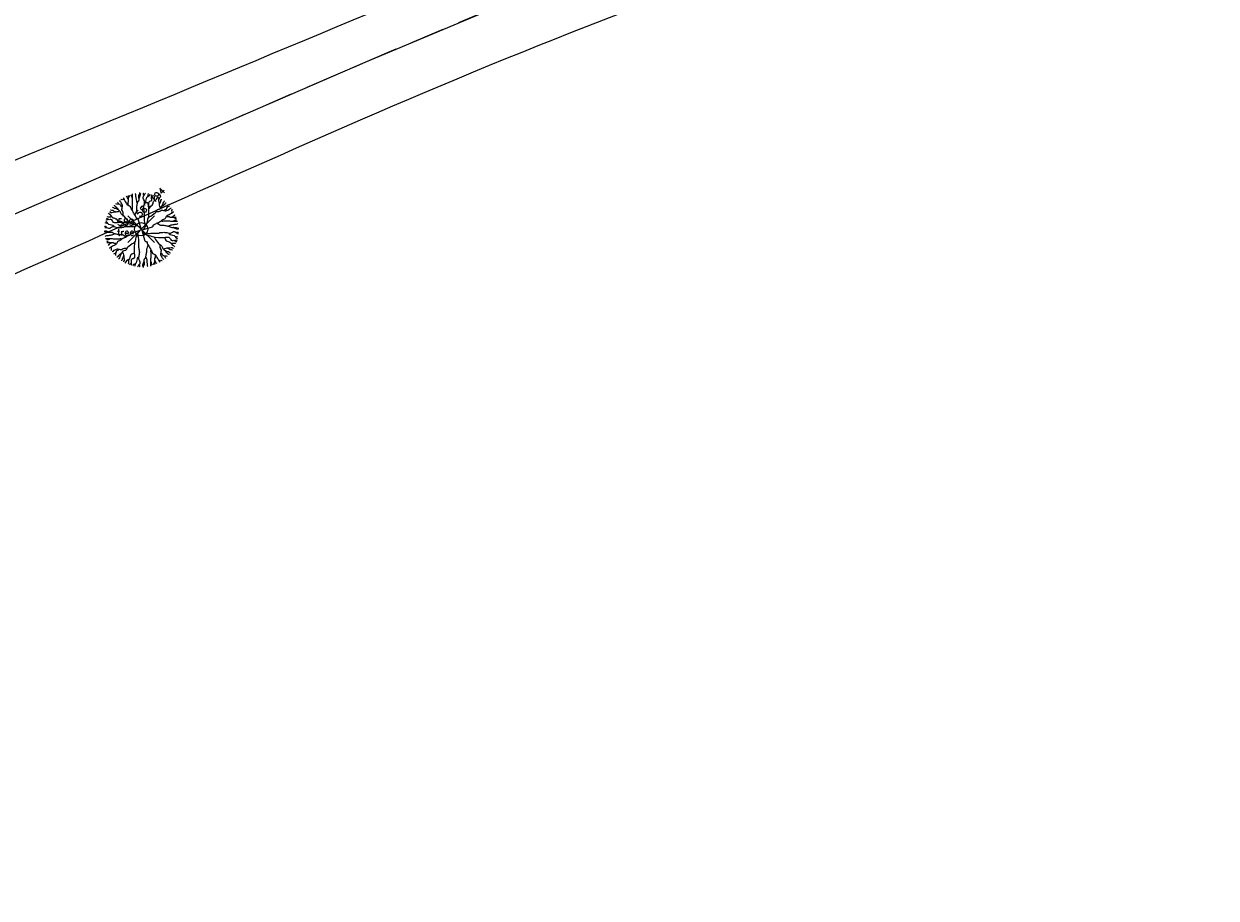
# Model space of a CAD drawing. Header units: millimetres. Extents: x 726415 to 727128, y 2561290 to 2562051.
# Tile 12 of 18: x 726815 to 726860, y 2561481 to 2561514. Entities that reach past the tile are written whole.
import ezdxf
from ezdxf.enums import TextEntityAlignment as Align

# ---------------------------------------------------------------- set-up
doc = ezdxf.new("R2010")
doc.units = ezdxf.units.MM
doc.header["$PDMODE"] = 35
doc.header["$PDSIZE"] = 0.5
doc.linetypes.add('HIDDENX2', pattern=[19.05, 12.7, -6.35])
for name, color, linetype in [('CSP2_ROAD', 3, 'Continuous'), ('Points', 7, 'Continuous'), ('Points-ELV', 6, 'Continuous'), ('Points-NUM', 4, 'Continuous'), ('Points-TXT', 3, 'Continuous'), ('ROAD', 114, 'Continuous'), ('TREE', 82, 'Continuous')]:
    doc.layers.add(name, color=color, linetype=linetype)
doc.styles.add('romans', font='romans.shx')

# ---------------------------------------------------------------- blocks, each defined once
blk = doc.blocks.new('POINTS')
at = {"layer": 'Points'}
blk.add_line((0, 0), (0, 0), dxfattribs=at)
blk.add_point((0, 0), dxfattribs=at)
at = {"layer": 'Points-ELV', "style": 'romans'}
blk.add_attdef('ELEV', text='', height=1, rotation=45, dxfattribs=at).set_placement((0, 0), align=Align.BOTTOM_LEFT)
at = {"layer": 'Points-NUM', "style": 'romans'}
blk.add_attdef('PTNUM', text='', height=1, dxfattribs=at).set_placement((0, 0), align=Align.BOTTOM_RIGHT)
at = {"layer": 'Points-TXT', "style": 'romans'}
blk.add_attdef('DESC', text='', height=1, dxfattribs=at).set_placement((0, 0), align=Align.BOTTOM_RIGHT)
blk = doc.blocks.new('A$C7D0D0C92')
for p, q in [((0.464, 1.248), (0.464, 1.364)), ((0.47, 1.334), (0.493, 1.364)), ((0.493, 1.364), (0.493, 1.368)), ((0.523, 1.359), (0.516, 1.373)), ((0.523, 1.34), (0.523, 1.359)), ((0.54, 1.258), (0.54, 1.391)), ((0.593, 1.392), (0.587, 1.397)), ((0.599, 1.373), (0.593, 1.392)), ((0.599, 1.34), (0.599, 1.373)), ((0.658, 1.364), (0.669, 1.383)), ((0.658, 1.315), (0.658, 1.364)), ((0.669, 1.383), (0.676, 1.402)), ((0.676, 1.402), (0.676, 1.416)), ((0.676, 1.34), (0.681, 1.359)), ((0.681, 1.359), (0.687, 1.373)), ((0.687, 1.392), (0.693, 1.402)), ((0.687, 1.373), (0.687, 1.392)), ((0.743, 1.346), (0.752, 1.364)), ((0.748, 1.37), (0.748, 1.405)), ((0.748, 1.405), (0.752, 1.405)), ((0.752, 1.364), (0.767, 1.376)), ((0.767, 1.376), (0.771, 1.394)), ((0.771, 1.394), (0.786, 1.405)), ((0.825, 1.34), (0.841, 1.399)), ((0.844, 1.353), (0.858, 1.364)), ((0.858, 1.364), (0.868, 1.381)), ((0.868, 1.381), (0.872, 1.387)), ((0.897, 1.364), (0.902, 1.381)), ((0.906, 1.346), (0.897, 1.364)), ((0.906, 1.34), (0.921, 1.358)), ((0.921, 1.358), (0.935, 1.37)), ((0.959, 1.353), (0.964, 1.358)), ((0.164, 1.137), (0.159, 1.142)), ((0.182, 1.128), (0.164, 1.137)), ((0.194, 1.171), (0.194, 1.176)), ((0.205, 1.157), (0.194, 1.171)), ((0.223, 1.147), (0.205, 1.157)), ((0.24, 1.2), (0.223, 1.205)), ((0.228, 1.132), (0.223, 1.147)), ((0.246, 1.123), (0.228, 1.132)), ((0.258, 1.2), (0.24, 1.2)), ((0.258, 1.229), (0.253, 1.238)), ((0.264, 1.214), (0.258, 1.229)), ((0.276, 1.195), (0.258, 1.2)), ((0.276, 1.2), (0.264, 1.214)), ((0.294, 1.19), (0.276, 1.195)), ((0.299, 1.252), (0.294, 1.267)), ((0.294, 1.267), (0.294, 1.263)), ((0.311, 1.181), (0.294, 1.19)), ((0.317, 1.238), (0.299, 1.252)), ((0.322, 1.166), (0.311, 1.181)), ((0.322, 1.286), (0.317, 1.286)), ((0.322, 1.224), (0.317, 1.238)), ((0.34, 1.282), (0.322, 1.286)), ((0.335, 1.205), (0.322, 1.224)), ((0.322, 1.151), (0.322, 1.166)), ((0.34, 1.142), (0.322, 1.151)), ((0.34, 1.19), (0.335, 1.205)), ((0.358, 1.286), (0.34, 1.282)), ((0.346, 1.171), (0.34, 1.19)), ((0.34, 1.142), (0.346, 1.157)), ((0.34, 1.123), (0.34, 1.142)), ((0.346, 1.157), (0.346, 1.171)), ((0.376, 1.282), (0.358, 1.286)), ((0.376, 1.296), (0.364, 1.315)), ((0.364, 1.315), (0.364, 1.31)), ((0.388, 1.282), (0.376, 1.296)), ((0.393, 1.263), (0.388, 1.282)), ((0.405, 1.248), (0.393, 1.263)), ((0.417, 1.229), (0.405, 1.248)), ((0.434, 1.33), (0.417, 1.34)), ((0.422, 1.214), (0.417, 1.229)), ((0.434, 1.195), (0.422, 1.214)), ((0.44, 1.315), (0.434, 1.33)), ((0.446, 1.181), (0.434, 1.195)), ((0.452, 1.301), (0.44, 1.315)), ((0.481, 1.162), (0.446, 1.181)), ((0.458, 1.286), (0.452, 1.301)), ((0.452, 1.229), (0.464, 1.248)), ((0.452, 1.185), (0.452, 1.229)), ((0.47, 1.32), (0.47, 1.334)), ((0.499, 1.147), (0.481, 1.162)), ((0.505, 1.128), (0.499, 1.147)), ((0.528, 1.325), (0.523, 1.34)), ((0.54, 1.306), (0.528, 1.325)), ((0.534, 1.238), (0.54, 1.258)), ((0.534, 1.128), (0.534, 1.238)), ((0.605, 1.325), (0.599, 1.34)), ((0.605, 1.306), (0.605, 1.325)), ((0.61, 1.291), (0.605, 1.306)), ((0.61, 1.272), (0.61, 1.291)), ((0.617, 1.258), (0.61, 1.272)), ((0.622, 1.238), (0.617, 1.258)), ((0.617, 1.128), (0.622, 1.147)), ((0.634, 1.209), (0.622, 1.238)), ((0.622, 1.162), (0.628, 1.181)), ((0.622, 1.147), (0.622, 1.162)), ((0.628, 1.195), (0.634, 1.214)), ((0.628, 1.181), (0.628, 1.195)), ((0.634, 1.229), (0.646, 1.248)), ((0.634, 1.214), (0.634, 1.229)), ((0.646, 1.248), (0.658, 1.263)), ((0.663, 1.296), (0.658, 1.315)), ((0.658, 1.263), (0.663, 1.282)), ((0.663, 1.306), (0.669, 1.325)), ((0.663, 1.282), (0.663, 1.296)), ((0.669, 1.325), (0.676, 1.34)), ((0.738, 1.328), (0.743, 1.346)), ((0.738, 1.311), (0.738, 1.328)), ((0.748, 1.294), (0.738, 1.311)), ((0.767, 1.258), (0.748, 1.294)), ((0.748, 1.129), (0.752, 1.147)), ((0.752, 1.17), (0.757, 1.188)), ((0.752, 1.147), (0.752, 1.17)), ((0.757, 1.188), (0.762, 1.205)), ((0.762, 1.205), (0.767, 1.223)), ((0.767, 1.223), (0.767, 1.258)), ((0.767, 1.223), (0.782, 1.235)), ((0.782, 1.235), (0.791, 1.252)), ((0.791, 1.252), (0.81, 1.328)), ((0.81, 1.328), (0.825, 1.34)), ((0.825, 1.346), (0.844, 1.353)), ((0.844, 1.223), (0.853, 1.241)), ((0.844, 1.17), (0.844, 1.223)), ((0.849, 1.152), (0.844, 1.17)), ((0.844, 1.147), (0.858, 1.152)), ((0.849, 1.029), (0.849, 1.152)), ((0.853, 1.241), (0.868, 1.252)), ((0.858, 1.152), (0.878, 1.159)), ((0.868, 1.252), (0.883, 1.258)), ((0.878, 1.159), (0.892, 1.164)), ((0.883, 1.258), (0.902, 1.27)), ((0.892, 1.164), (0.911, 1.176)), ((0.902, 1.323), (0.906, 1.34)), ((0.906, 1.305), (0.902, 1.323)), ((0.902, 1.27), (0.906, 1.287)), ((0.911, 1.328), (0.906, 1.346)), ((0.906, 1.287), (0.906, 1.305)), ((0.911, 1.176), (0.916, 1.193)), ((0.916, 1.193), (0.926, 1.211)), ((0.926, 1.211), (0.93, 1.229)), ((0.93, 1.229), (0.935, 1.246)), ((0.935, 1.246), (0.949, 1.264)), ((0.949, 1.264), (0.964, 1.27)), ((0.954, 1.335), (0.959, 1.353)), ((0.954, 1.282), (0.954, 1.335)), ((0.964, 1.27), (0.993, 1.294)), ((0.993, 1.294), (1.003, 1.311)), ((1.003, 1.311), (1.017, 1.328)), ((1.017, 1.328), (1.027, 1.335)), ((1.036, 1.287), (1.05, 1.305)), ((1.036, 1.27), (1.036, 1.287)), ((1.046, 1.211), (1.036, 1.27)), ((1.046, 1.193), (1.046, 1.211)), ((1.05, 1.176), (1.046, 1.193)), ((1.05, 1.305), (1.05, 1.311)), ((1.05, 1.2), (1.055, 1.217)), ((1.055, 1.152), (1.05, 1.176)), ((1.055, 1.217), (1.065, 1.235)), ((1.065, 1.135), (1.055, 1.152)), ((1.065, 1.235), (1.075, 1.252)), ((1.075, 1.27), (1.084, 1.287)), ((1.075, 1.252), (1.075, 1.27)), ((1.075, 1.129), (1.089, 1.147)), ((1.084, 1.287), (1.084, 1.294)), ((1.089, 1.147), (1.099, 1.164)), ((1.094, 1.147), (1.108, 1.164)), ((1.099, 1.164), (1.108, 1.182)), ((1.108, 1.182), (1.113, 1.2)), ((1.108, 1.164), (1.123, 1.17)), ((1.113, 1.2), (1.118, 1.217)), ((1.118, 1.217), (1.128, 1.235)), ((1.123, 1.17), (1.132, 1.188)), ((1.128, 1.235), (1.137, 1.252)), ((1.132, 1.188), (1.147, 1.193)), ((1.137, 1.252), (1.142, 1.258)), ((1.147, 1.193), (1.157, 1.211)), ((1.157, 1.211), (1.171, 1.223)), ((1.171, 1.223), (1.176, 1.223)), ((1.19, 1.123), (1.195, 1.141)), ((1.195, 1.141), (1.2, 1.159)), ((1.2, 1.176), (1.205, 1.193)), ((1.2, 1.159), (1.2, 1.176)), ((1.2, 1.141), (1.214, 1.152)), ((1.214, 1.152), (1.229, 1.159)), ((1.229, 1.159), (1.238, 1.164)), ((0.058, 0.921), (0.047, 0.935)), ((0.07, 0.906), (0.052, 0.897)), ((0.064, 0.959), (0.058, 0.964)), ((0.076, 0.906), (0.058, 0.921)), ((0.082, 0.954), (0.064, 0.959)), ((0.088, 0.911), (0.07, 0.906)), ((0.093, 0.902), (0.076, 0.906)), ((0.088, 1.017), (0.082, 1.027)), ((0.135, 0.954), (0.082, 0.954)), ((0.105, 1.003), (0.088, 1.017)), ((0.111, 0.906), (0.093, 0.902)), ((0.111, 1.05), (0.105, 1.05)), ((0.123, 0.993), (0.105, 1.003)), ((0.129, 1.036), (0.111, 1.05)), ((0.129, 0.906), (0.111, 0.906)), ((0.129, 1.084), (0.123, 1.084)), ((0.146, 0.964), (0.123, 0.993)), ((0.146, 1.075), (0.129, 1.084)), ((0.146, 1.036), (0.129, 1.036)), ((0.146, 0.902), (0.129, 0.906)), ((0.164, 1.075), (0.146, 1.075)), ((0.205, 1.046), (0.146, 1.036)), ((0.152, 0.949), (0.146, 0.964)), ((0.17, 0.935), (0.152, 0.949)), ((0.182, 1.065), (0.164, 1.075)), ((0.187, 0.93), (0.17, 0.935)), ((0.199, 1.118), (0.182, 1.128)), ((0.199, 1.055), (0.182, 1.065)), ((0.205, 0.926), (0.187, 0.93)), ((0.217, 1.113), (0.199, 1.118)), ((0.217, 1.05), (0.199, 1.055)), ((0.223, 1.046), (0.205, 1.046)), ((0.223, 0.916), (0.205, 0.926)), ((0.235, 1.108), (0.217, 1.113)), ((0.24, 1.05), (0.223, 1.046)), ((0.24, 0.911), (0.223, 0.916)), ((0.253, 1.099), (0.235, 1.108)), ((0.264, 1.055), (0.24, 1.05)), ((0.253, 0.892), (0.24, 0.911)), ((0.253, 1.108), (0.246, 1.123)), ((0.27, 1.094), (0.253, 1.108)), ((0.27, 1.089), (0.253, 1.099)), ((0.281, 1.065), (0.264, 1.055)), ((0.287, 1.075), (0.27, 1.089)), ((0.305, 1.061), (0.287, 1.075)), ((0.311, 1.046), (0.305, 1.061)), ((0.317, 1.027), (0.311, 1.046)), ((0.322, 1.012), (0.317, 1.027)), ((0.34, 0.993), (0.322, 1.012)), ((0.335, 1.104), (0.34, 1.123)), ((0.335, 1.089), (0.335, 1.104)), ((0.346, 1.07), (0.335, 1.089)), ((0.364, 0.983), (0.34, 0.993)), ((0.352, 1.055), (0.346, 1.07)), ((0.358, 1.036), (0.352, 1.055)), ((0.358, 0.973), (0.358, 1.036)), ((0.381, 0.969), (0.364, 0.983)), ((0.405, 0.94), (0.381, 0.969)), ((0.422, 0.916), (0.405, 0.94)), ((0.446, 0.887), (0.422, 0.916)), ((0.511, 1.113), (0.505, 1.128)), ((0.523, 1.094), (0.511, 1.113)), ((0.534, 1.08), (0.523, 1.094)), ((0.54, 1.113), (0.534, 1.128)), ((0.546, 1.061), (0.534, 1.08)), ((0.54, 1.094), (0.54, 1.113)), ((0.552, 1.046), (0.546, 1.061)), ((0.564, 1.027), (0.552, 1.046)), ((0.569, 1.012), (0.564, 1.027)), ((0.581, 0.993), (0.569, 1.012)), ((0.593, 0.979), (0.581, 0.993)), ((0.587, 1.003), (0.593, 1.022)), ((0.593, 1.022), (0.599, 1.036)), ((0.599, 0.959), (0.593, 0.979)), ((0.599, 1.036), (0.61, 1.055)), ((0.605, 0.945), (0.599, 0.959)), ((0.617, 0.926), (0.605, 0.945)), ((0.61, 1.055), (0.617, 1.07)), ((0.617, 1.07), (0.617, 1.128)), ((0.634, 0.926), (0.617, 0.926)), ((0.646, 0.911), (0.634, 0.926)), ((0.651, 0.897), (0.646, 0.911)), ((0.752, 1.111), (0.748, 1.129)), ((0.752, 1.088), (0.752, 1.111)), ((0.757, 1.07), (0.752, 1.088)), ((0.757, 1.053), (0.757, 1.07)), ((0.767, 1.035), (0.757, 1.053)), ((0.767, 0.882), (0.767, 1.035)), ((0.825, 0.894), (0.829, 0.918)), ((0.829, 0.918), (0.839, 0.941)), ((0.839, 0.941), (0.844, 0.964)), ((0.844, 0.964), (0.849, 1.029)), ((0.849, 0.947), (0.868, 0.964)), ((0.868, 0.964), (0.887, 0.971)), ((0.887, 0.971), (0.916, 0.994)), ((0.916, 0.994), (0.94, 1.012)), ((0.94, 1.012), (0.969, 1.035)), ((0.969, 1.035), (0.983, 1.053)), ((0.973, 1.058), (1.036, 1.058)), ((0.983, 1.053), (0.993, 1.076)), ((0.993, 1.076), (1.012, 1.094)), ((1.012, 1.094), (1.027, 1.1)), ((1.027, 1.1), (1.046, 1.106)), ((1.036, 1.058), (1.055, 1.065)), ((1.046, 1.106), (1.061, 1.111)), ((1.055, 1.065), (1.07, 1.07)), ((1.061, 1.111), (1.075, 1.129)), ((1.07, 1.07), (1.089, 1.082)), ((1.089, 1.082), (1.104, 1.082)), ((1.094, 0.894), (1.113, 0.905)), ((1.104, 1.082), (1.123, 1.076)), ((1.113, 0.905), (1.128, 0.912)), ((1.123, 1.076), (1.142, 1.076)), ((1.128, 0.912), (1.147, 0.918)), ((1.142, 1.076), (1.151, 1.094)), ((1.142, 1.076), (1.157, 1.07)), ((1.147, 0.918), (1.162, 0.935)), ((1.151, 1.094), (1.166, 1.094)), ((1.157, 1.07), (1.171, 1.07)), ((1.162, 0.935), (1.181, 0.971)), ((1.166, 1.094), (1.181, 1.106)), ((1.171, 1.07), (1.19, 1.076)), ((1.181, 1.106), (1.19, 1.123)), ((1.181, 0.971), (1.195, 0.982)), ((1.185, 0.964), (1.229, 0.964)), ((1.19, 1.076), (1.205, 1.082)), ((1.195, 0.982), (1.214, 0.994)), ((1.205, 1.082), (1.224, 1.094)), ((1.214, 0.994), (1.229, 0.999)), ((1.224, 1.094), (1.238, 1.1)), ((1.229, 0.999), (1.248, 1.012)), ((1.229, 0.964), (1.248, 0.953)), ((1.238, 1.1), (1.252, 1.117)), ((1.248, 1.012), (1.263, 1.023)), ((1.248, 0.953), (1.364, 0.953)), ((1.252, 1.117), (1.267, 1.123)), ((1.267, 1.123), (1.263, 1.123)), ((1.263, 1.023), (1.282, 1.029)), ((1.282, 1.076), (1.286, 1.094)), ((1.286, 1.058), (1.282, 1.076)), ((1.282, 1.041), (1.286, 1.058)), ((1.282, 1.029), (1.296, 1.041)), ((1.286, 1.094), (1.286, 1.1)), ((1.286, 0.958), (1.301, 0.964)), ((1.296, 1.041), (1.315, 1.053)), ((1.301, 0.964), (1.315, 0.976)), ((1.315, 1.053), (1.31, 1.053)), ((1.315, 0.976), (1.33, 0.982)), ((1.32, 0.947), (1.334, 0.947)), ((1.33, 0.982), (1.34, 0.999)), ((1.334, 0.947), (1.364, 0.923)), ((1.364, 0.923), (1.368, 0.923)), ((0.023, 0.771), (0.011, 0.786)), ((0.011, 0.748), (0.011, 0.752)), ((0.047, 0.748), (0.011, 0.748)), ((0.024, 0.687), (0.015, 0.693)), ((0.076, 0.825), (0.018, 0.841)), ((0.041, 0.767), (0.023, 0.771)), ((0.043, 0.687), (0.024, 0.687)), ((0.035, 0.868), (0.029, 0.872)), ((0.052, 0.897), (0.035, 0.902)), ((0.052, 0.858), (0.035, 0.868)), ((0.052, 0.752), (0.041, 0.767)), ((0.058, 0.681), (0.043, 0.687)), ((0.064, 0.844), (0.052, 0.858)), ((0.07, 0.743), (0.052, 0.752)), ((0.077, 0.676), (0.058, 0.681)), ((0.07, 0.825), (0.064, 0.844)), ((0.088, 0.738), (0.07, 0.743)), ((0.088, 0.81), (0.076, 0.825)), ((0.164, 0.791), (0.088, 0.81)), ((0.105, 0.738), (0.088, 0.738)), ((0.123, 0.748), (0.105, 0.738)), ((0.159, 0.767), (0.123, 0.748)), ((0.159, 0.883), (0.146, 0.902)), ((0.164, 0.868), (0.159, 0.883)), ((0.194, 0.767), (0.159, 0.767)), ((0.176, 0.853), (0.164, 0.868)), ((0.182, 0.782), (0.164, 0.791)), ((0.194, 0.844), (0.176, 0.853)), ((0.194, 0.767), (0.182, 0.782)), ((0.246, 0.844), (0.194, 0.844)), ((0.211, 0.762), (0.194, 0.767)), ((0.228, 0.757), (0.211, 0.762)), ((0.246, 0.752), (0.228, 0.757)), ((0.264, 0.849), (0.246, 0.844)), ((0.27, 0.752), (0.246, 0.752)), ((0.258, 0.878), (0.253, 0.892)), ((0.264, 0.858), (0.258, 0.878)), ((0.27, 0.844), (0.264, 0.858)), ((0.388, 0.849), (0.264, 0.849)), ((0.287, 0.748), (0.27, 0.752)), ((0.305, 0.752), (0.287, 0.748)), ((0.329, 0.752), (0.305, 0.752)), ((0.346, 0.757), (0.329, 0.752)), ((0.364, 0.757), (0.346, 0.757)), ((0.381, 0.767), (0.364, 0.757)), ((0.534, 0.767), (0.381, 0.767)), ((0.452, 0.844), (0.388, 0.849)), ((0.452, 0.868), (0.446, 0.887)), ((0.47, 0.849), (0.452, 0.868)), ((0.475, 0.839), (0.452, 0.844)), ((0.499, 0.829), (0.475, 0.839)), ((0.523, 0.825), (0.499, 0.829)), ((0.679, 0.699), (0.52, 0.651)), ((0.54, 0.82), (0.523, 0.825)), ((0.558, 0.771), (0.534, 0.767)), ((0.564, 0.815), (0.54, 0.82)), ((0.581, 0.771), (0.558, 0.771)), ((0.587, 0.81), (0.564, 0.815)), ((0.599, 0.782), (0.581, 0.771)), ((0.605, 0.805), (0.587, 0.81)), ((0.617, 0.786), (0.599, 0.782)), ((0.622, 0.796), (0.605, 0.805)), ((0.64, 0.782), (0.622, 0.796)), ((0.658, 0.771), (0.64, 0.782)), ((0.699, 0.738), (0.651, 0.897)), ((0.669, 0.693), (0.655, 0.676)), ((0.676, 0.762), (0.658, 0.771)), ((0.693, 0.748), (0.676, 0.762)), ((0.707, 0.704), (0.679, 0.699)), ((0.704, 0.709), (0.699, 0.738)), ((0.709, 0.712), (0.738, 0.718)), ((0.712, 0.707), (0.718, 0.679)), ((0.718, 0.679), (0.765, 0.52)), ((0.738, 0.718), (0.897, 0.765)), ((0.748, 0.724), (0.762, 0.741)), ((0.762, 0.741), (0.771, 0.759)), ((0.771, 0.859), (0.767, 0.882)), ((0.771, 0.836), (0.771, 0.859)), ((0.782, 0.818), (0.771, 0.836)), ((0.771, 0.759), (0.782, 0.777)), ((0.786, 0.8), (0.782, 0.818)), ((0.782, 0.777), (0.796, 0.795)), ((0.796, 0.795), (0.805, 0.812)), ((0.805, 0.812), (0.81, 0.829)), ((0.81, 0.829), (0.815, 0.853)), ((0.815, 0.853), (0.82, 0.877)), ((0.82, 0.877), (0.825, 0.894)), ((0.897, 0.765), (0.911, 0.77)), ((0.911, 0.77), (0.926, 0.782)), ((0.926, 0.8), (0.945, 0.812)), ((0.926, 0.782), (0.926, 0.8)), ((0.945, 0.812), (0.959, 0.818)), ((0.959, 0.818), (0.979, 0.823)), ((0.979, 0.823), (0.993, 0.836)), ((0.993, 0.836), (1.012, 0.847)), ((1.003, 0.829), (1.022, 0.823)), ((1.012, 0.847), (1.027, 0.853)), ((1.022, 0.823), (1.036, 0.818)), ((1.027, 0.853), (1.046, 0.864)), ((1.036, 0.818), (1.055, 0.806)), ((1.046, 0.864), (1.061, 0.871)), ((1.055, 0.806), (1.07, 0.8)), ((1.061, 0.871), (1.08, 0.882)), ((1.07, 0.8), (1.128, 0.8)), ((1.08, 0.882), (1.094, 0.894)), ((1.094, 0.877), (1.113, 0.877)), ((1.113, 0.877), (1.128, 0.882)), ((1.128, 0.882), (1.238, 0.882)), ((1.128, 0.8), (1.147, 0.795)), ((1.147, 0.795), (1.162, 0.795)), ((1.162, 0.795), (1.181, 0.788)), ((1.181, 0.788), (1.195, 0.788)), ((1.195, 0.788), (1.214, 0.782)), ((1.209, 0.782), (1.238, 0.795)), ((1.214, 0.782), (1.229, 0.782)), ((1.229, 0.782), (1.248, 0.77)), ((1.238, 0.882), (1.258, 0.877)), ((1.238, 0.795), (1.258, 0.8)), ((1.248, 0.77), (1.263, 0.759)), ((1.258, 0.877), (1.391, 0.877)), ((1.258, 0.8), (1.272, 0.806)), ((1.263, 0.759), (1.282, 0.753)), ((1.272, 0.806), (1.291, 0.806)), ((1.282, 0.753), (1.296, 0.753)), ((1.291, 0.806), (1.306, 0.812)), ((1.294, 0.669), (1.311, 0.679)), ((1.296, 0.753), (1.315, 0.759)), ((1.306, 0.877), (1.325, 0.888)), ((1.306, 0.812), (1.325, 0.812)), ((1.306, 0.753), (1.325, 0.747)), ((1.311, 0.679), (1.328, 0.679)), ((1.315, 0.759), (1.364, 0.759)), ((1.325, 0.888), (1.34, 0.894)), ((1.325, 0.812), (1.34, 0.818)), ((1.325, 0.747), (1.34, 0.741)), ((1.328, 0.679), (1.346, 0.674)), ((1.34, 0.894), (1.359, 0.894)), ((1.34, 0.818), (1.373, 0.818)), ((1.34, 0.741), (1.359, 0.736)), ((1.359, 0.894), (1.373, 0.9)), ((1.359, 0.736), (1.373, 0.729)), ((1.364, 0.759), (1.383, 0.747)), ((1.373, 0.818), (1.392, 0.823)), ((1.373, 0.729), (1.392, 0.729)), ((1.383, 0.747), (1.402, 0.741)), ((1.392, 0.823), (1.397, 0.829)), ((1.392, 0.729), (1.402, 0.724)), ((1.402, 0.741), (1.416, 0.741)), ((0.015, 0.676), (0, 0.676)), ((0.034, 0.669), (0.015, 0.676)), ((0.024, 0.593), (0.02, 0.587)), ((0.043, 0.599), (0.024, 0.593)), ((0.159, 0.54), (0.026, 0.54)), ((0.053, 0.658), (0.034, 0.669)), ((0.077, 0.599), (0.043, 0.599)), ((0.058, 0.523), (0.043, 0.516)), ((0.053, 0.493), (0.048, 0.493)), ((0.101, 0.658), (0.053, 0.658)), ((0.082, 0.47), (0.053, 0.493)), ((0.168, 0.464), (0.053, 0.464)), ((0.077, 0.523), (0.058, 0.523)), ((0.092, 0.669), (0.077, 0.676)), ((0.092, 0.605), (0.077, 0.599)), ((0.092, 0.528), (0.077, 0.523)), ((0.097, 0.47), (0.082, 0.47)), ((0.111, 0.663), (0.092, 0.669)), ((0.111, 0.605), (0.092, 0.605)), ((0.111, 0.54), (0.092, 0.528)), ((0.12, 0.663), (0.101, 0.658)), ((0.116, 0.452), (0.101, 0.44)), ((0.125, 0.61), (0.111, 0.605)), ((0.13, 0.458), (0.116, 0.452)), ((0.135, 0.663), (0.12, 0.663)), ((0.144, 0.61), (0.125, 0.61)), ((0.154, 0.658), (0.135, 0.663)), ((0.159, 0.617), (0.144, 0.61)), ((0.168, 0.646), (0.154, 0.658)), ((0.178, 0.622), (0.159, 0.617)), ((0.178, 0.534), (0.159, 0.54)), ((0.187, 0.634), (0.168, 0.646)), ((0.187, 0.452), (0.168, 0.464)), ((0.207, 0.634), (0.178, 0.622)), ((0.289, 0.534), (0.178, 0.534)), ((0.202, 0.634), (0.187, 0.634)), ((0.231, 0.452), (0.187, 0.452)), ((0.221, 0.628), (0.202, 0.634)), ((0.236, 0.628), (0.221, 0.628)), ((0.255, 0.622), (0.236, 0.628)), ((0.255, 0.481), (0.236, 0.446)), ((0.269, 0.622), (0.255, 0.622)), ((0.269, 0.499), (0.255, 0.481)), ((0.289, 0.617), (0.269, 0.622)), ((0.289, 0.505), (0.269, 0.499)), ((0.346, 0.617), (0.289, 0.617)), ((0.303, 0.54), (0.289, 0.534)), ((0.303, 0.511), (0.289, 0.505)), ((0.322, 0.54), (0.303, 0.54)), ((0.322, 0.523), (0.303, 0.511)), ((0.337, 0.534), (0.322, 0.523)), ((0.356, 0.546), (0.337, 0.534)), ((0.361, 0.61), (0.346, 0.617)), ((0.371, 0.552), (0.356, 0.546)), ((0.38, 0.599), (0.361, 0.61)), ((0.39, 0.564), (0.371, 0.552)), ((0.395, 0.593), (0.38, 0.599)), ((0.404, 0.569), (0.39, 0.564)), ((0.414, 0.587), (0.395, 0.593)), ((0.423, 0.581), (0.404, 0.569)), ((0.438, 0.593), (0.423, 0.581)), ((0.457, 0.599), (0.438, 0.593)), ((0.472, 0.605), (0.457, 0.599)), ((0.491, 0.617), (0.472, 0.605)), ((0.505, 0.646), (0.491, 0.634)), ((0.491, 0.634), (0.491, 0.617)), ((0.52, 0.651), (0.505, 0.646)), ((0.548, 0.452), (0.529, 0.446)), ((0.568, 0.47), (0.548, 0.452)), ((0.573, 0.452), (0.568, 0.388)), ((0.578, 0.475), (0.573, 0.452)), ((0.587, 0.499), (0.578, 0.475)), ((0.592, 0.523), (0.587, 0.499)), ((0.597, 0.54), (0.592, 0.523)), ((0.601, 0.564), (0.597, 0.54)), ((0.606, 0.587), (0.601, 0.564)), ((0.611, 0.605), (0.606, 0.587)), ((0.621, 0.622), (0.611, 0.605)), ((0.635, 0.64), (0.621, 0.622)), ((0.63, 0.617), (0.635, 0.599)), ((0.645, 0.658), (0.635, 0.64)), ((0.635, 0.599), (0.645, 0.581)), ((0.655, 0.676), (0.645, 0.658)), ((0.645, 0.581), (0.645, 0.558)), ((0.645, 0.558), (0.65, 0.534)), ((0.65, 0.534), (0.65, 0.381)), ((0.724, 0.669), (0.741, 0.655)), ((0.741, 0.655), (0.759, 0.645)), ((0.759, 0.645), (0.777, 0.635)), ((0.765, 0.52), (0.77, 0.505)), ((0.77, 0.505), (0.782, 0.491)), ((0.777, 0.635), (0.795, 0.621)), ((0.782, 0.491), (0.8, 0.491)), ((0.795, 0.621), (0.812, 0.611)), ((0.8, 0.63), (0.818, 0.635)), ((0.8, 0.491), (0.812, 0.472)), ((0.812, 0.611), (0.829, 0.606)), ((0.812, 0.472), (0.818, 0.457)), ((0.818, 0.635), (0.836, 0.645)), ((0.818, 0.457), (0.823, 0.438)), ((0.829, 0.606), (0.853, 0.601)), ((0.836, 0.645), (0.859, 0.645)), ((0.853, 0.601), (0.877, 0.597)), ((0.859, 0.645), (0.882, 0.65)), ((0.877, 0.597), (0.894, 0.592)), ((0.882, 0.65), (1.035, 0.65)), ((0.894, 0.592), (0.918, 0.587)), ((0.918, 0.587), (0.941, 0.578)), ((0.941, 0.578), (0.964, 0.573)), ((0.947, 0.568), (0.964, 0.548)), ((0.964, 0.573), (1.029, 0.568)), ((0.964, 0.548), (0.971, 0.529)), ((0.971, 0.529), (0.994, 0.5)), ((0.994, 0.5), (1.012, 0.477)), ((1.012, 0.477), (1.035, 0.447)), ((1.029, 0.568), (1.152, 0.568)), ((1.035, 0.65), (1.053, 0.659)), ((1.053, 0.659), (1.07, 0.659)), ((1.07, 0.659), (1.088, 0.664)), ((1.088, 0.664), (1.111, 0.664)), ((1.111, 0.664), (1.129, 0.669)), ((1.129, 0.669), (1.147, 0.664)), ((1.147, 0.664), (1.17, 0.664)), ((1.147, 0.573), (1.152, 0.558)), ((1.152, 0.568), (1.17, 0.573)), ((1.152, 0.558), (1.159, 0.539)), ((1.159, 0.539), (1.164, 0.524)), ((1.164, 0.524), (1.176, 0.505)), ((1.17, 0.664), (1.188, 0.659)), ((1.17, 0.573), (1.223, 0.573)), ((1.176, 0.505), (1.193, 0.5)), ((1.188, 0.659), (1.205, 0.655)), ((1.193, 0.5), (1.211, 0.491)), ((1.205, 0.655), (1.223, 0.65)), ((1.211, 0.491), (1.229, 0.486)), ((1.223, 0.65), (1.258, 0.65)), ((1.223, 0.65), (1.235, 0.635)), ((1.223, 0.573), (1.241, 0.563)), ((1.229, 0.486), (1.246, 0.481)), ((1.235, 0.635), (1.252, 0.625)), ((1.241, 0.563), (1.252, 0.548)), ((1.246, 0.481), (1.264, 0.467)), ((1.252, 0.625), (1.328, 0.606)), ((1.252, 0.548), (1.258, 0.534)), ((1.258, 0.65), (1.294, 0.669)), ((1.258, 0.534), (1.27, 0.515)), ((1.264, 0.467), (1.27, 0.453)), ((1.27, 0.515), (1.287, 0.51)), ((1.27, 0.453), (1.294, 0.423)), ((1.282, 0.462), (1.335, 0.462)), ((1.287, 0.51), (1.305, 0.51)), ((1.305, 0.51), (1.323, 0.515)), ((1.323, 0.515), (1.34, 0.51)), ((1.328, 0.606), (1.34, 0.592)), ((1.328, 0.505), (1.346, 0.51)), ((1.335, 0.462), (1.353, 0.457)), ((1.34, 0.592), (1.399, 0.576)), ((1.34, 0.51), (1.358, 0.496)), ((1.346, 0.674), (1.364, 0.664)), ((1.346, 0.592), (1.353, 0.573)), ((1.346, 0.51), (1.364, 0.52)), ((1.353, 0.573), (1.364, 0.558)), ((1.353, 0.457), (1.358, 0.453)), ((1.358, 0.496), (1.37, 0.481)), ((1.364, 0.664), (1.376, 0.65)), ((1.364, 0.558), (1.381, 0.548)), ((1.364, 0.52), (1.381, 0.515)), ((1.37, 0.669), (1.405, 0.669)), ((1.376, 0.65), (1.394, 0.645)), ((1.381, 0.548), (1.387, 0.544)), ((1.394, 0.645), (1.405, 0.63)), ((1.405, 0.669), (1.405, 0.664)), ((0.086, 0.434), (0.077, 0.417)), ((0.101, 0.44), (0.086, 0.434)), ((0.12, 0.376), (0.101, 0.364)), ((0.101, 0.364), (0.106, 0.364)), ((0.135, 0.388), (0.12, 0.376)), ((0.135, 0.376), (0.13, 0.358)), ((0.13, 0.358), (0.135, 0.34)), ((0.135, 0.34), (0.13, 0.322)), ((0.13, 0.322), (0.13, 0.317)), ((0.154, 0.393), (0.135, 0.388)), ((0.164, 0.299), (0.149, 0.294)), ((0.149, 0.294), (0.154, 0.294)), ((0.168, 0.405), (0.154, 0.393)), ((0.178, 0.317), (0.164, 0.299)), ((0.187, 0.417), (0.168, 0.405)), ((0.193, 0.322), (0.178, 0.317)), ((0.187, 0.258), (0.178, 0.253)), ((0.202, 0.422), (0.187, 0.417)), ((0.202, 0.264), (0.187, 0.258)), ((0.212, 0.335), (0.193, 0.322)), ((0.221, 0.434), (0.202, 0.422)), ((0.217, 0.276), (0.202, 0.264)), ((0.226, 0.34), (0.212, 0.335)), ((0.217, 0.24), (0.212, 0.223)), ((0.221, 0.276), (0.217, 0.258)), ((0.217, 0.258), (0.217, 0.24)), ((0.236, 0.446), (0.221, 0.434)), ((0.226, 0.294), (0.221, 0.276)), ((0.245, 0.346), (0.226, 0.34)), ((0.236, 0.311), (0.226, 0.294)), ((0.25, 0.322), (0.236, 0.311)), ((0.26, 0.346), (0.245, 0.346)), ((0.265, 0.322), (0.25, 0.322)), ((0.275, 0.34), (0.26, 0.346)), ((0.275, 0.34), (0.265, 0.322)), ((0.284, 0.228), (0.269, 0.223)), ((0.294, 0.34), (0.275, 0.34)), ((0.294, 0.246), (0.284, 0.228)), ((0.313, 0.335), (0.294, 0.34)), ((0.308, 0.253), (0.294, 0.246)), ((0.308, 0.235), (0.303, 0.217)), ((0.322, 0.27), (0.308, 0.253)), ((0.318, 0.253), (0.308, 0.235)), ((0.327, 0.335), (0.313, 0.335)), ((0.327, 0.27), (0.318, 0.253)), ((0.346, 0.346), (0.327, 0.335)), ((0.342, 0.287), (0.327, 0.27)), ((0.356, 0.305), (0.342, 0.287)), ((0.361, 0.352), (0.346, 0.346)), ((0.351, 0.281), (0.361, 0.264)), ((0.371, 0.311), (0.356, 0.305)), ((0.38, 0.358), (0.361, 0.352)), ((0.361, 0.264), (0.366, 0.24)), ((0.366, 0.24), (0.371, 0.223)), ((0.39, 0.317), (0.371, 0.311)), ((0.443, 0.358), (0.38, 0.358)), ((0.404, 0.322), (0.39, 0.317)), ((0.423, 0.34), (0.404, 0.322)), ((0.433, 0.364), (0.423, 0.34)), ((0.447, 0.381), (0.433, 0.364)), ((0.477, 0.405), (0.447, 0.381)), ((0.5, 0.422), (0.477, 0.405)), ((0.529, 0.446), (0.5, 0.422)), ((0.505, 0.24), (0.5, 0.223)), ((0.524, 0.253), (0.505, 0.24)), ((0.539, 0.258), (0.524, 0.253)), ((0.558, 0.264), (0.539, 0.258)), ((0.573, 0.27), (0.558, 0.264)), ((0.568, 0.388), (0.568, 0.264)), ((0.568, 0.264), (0.573, 0.246)), ((0.573, 0.246), (0.573, 0.194)), ((0.65, 0.381), (0.659, 0.364)), ((0.659, 0.228), (0.655, 0.211)), ((0.659, 0.364), (0.659, 0.346)), ((0.659, 0.346), (0.664, 0.329)), ((0.664, 0.246), (0.659, 0.228)), ((0.664, 0.329), (0.664, 0.305)), ((0.664, 0.305), (0.669, 0.287)), ((0.669, 0.287), (0.664, 0.27)), ((0.664, 0.27), (0.664, 0.246)), ((0.795, 0.255), (0.788, 0.236)), ((0.788, 0.236), (0.788, 0.221)), ((0.8, 0.289), (0.795, 0.269)), ((0.795, 0.269), (0.795, 0.255)), ((0.806, 0.361), (0.8, 0.346)), ((0.8, 0.346), (0.8, 0.289)), ((0.818, 0.38), (0.806, 0.361)), ((0.823, 0.395), (0.818, 0.38)), ((0.823, 0.438), (0.836, 0.423)), ((0.829, 0.414), (0.823, 0.395)), ((0.836, 0.423), (0.847, 0.404)), ((0.847, 0.404), (0.853, 0.39)), ((0.853, 0.39), (0.864, 0.371)), ((0.864, 0.371), (0.871, 0.356)), ((0.871, 0.356), (0.882, 0.337)), ((0.877, 0.322), (0.877, 0.303)), ((0.877, 0.303), (0.882, 0.289)), ((0.882, 0.337), (0.894, 0.322)), ((0.882, 0.289), (0.882, 0.178)), ((0.894, 0.322), (0.905, 0.303)), ((0.905, 0.303), (0.912, 0.289)), ((0.912, 0.289), (0.918, 0.269)), ((0.918, 0.269), (0.935, 0.255)), ((0.935, 0.255), (0.971, 0.236)), ((0.964, 0.231), (0.964, 0.187)), ((0.971, 0.236), (0.982, 0.221)), ((1.035, 0.447), (1.053, 0.433)), ((1.053, 0.433), (1.076, 0.423)), ((1.058, 0.443), (1.058, 0.38)), ((1.058, 0.38), (1.065, 0.361)), ((1.065, 0.361), (1.07, 0.346)), ((1.07, 0.346), (1.082, 0.327)), ((1.076, 0.275), (1.07, 0.26)), ((1.07, 0.26), (1.07, 0.245)), ((1.07, 0.245), (1.076, 0.226)), ((1.076, 0.423), (1.094, 0.404)), ((1.082, 0.313), (1.076, 0.294)), ((1.076, 0.294), (1.076, 0.275)), ((1.076, 0.275), (1.094, 0.265)), ((1.076, 0.226), (1.082, 0.212)), ((1.082, 0.327), (1.082, 0.313)), ((1.094, 0.404), (1.1, 0.39)), ((1.094, 0.265), (1.094, 0.25)), ((1.094, 0.25), (1.106, 0.236)), ((1.1, 0.39), (1.106, 0.371)), ((1.106, 0.371), (1.111, 0.356)), ((1.106, 0.236), (1.123, 0.226)), ((1.111, 0.356), (1.129, 0.342)), ((1.123, 0.226), (1.141, 0.221)), ((1.129, 0.342), (1.147, 0.327)), ((1.135, 0.351), (1.152, 0.361)), ((1.147, 0.327), (1.164, 0.318)), ((1.147, 0.322), (1.164, 0.308)), ((1.152, 0.361), (1.176, 0.366)), ((1.164, 0.318), (1.182, 0.308)), ((1.164, 0.308), (1.17, 0.294)), ((1.17, 0.294), (1.188, 0.284)), ((1.176, 0.366), (1.193, 0.371)), ((1.182, 0.308), (1.2, 0.303)), ((1.188, 0.284), (1.193, 0.269)), ((1.193, 0.371), (1.211, 0.371)), ((1.193, 0.269), (1.211, 0.26)), ((1.2, 0.366), (1.217, 0.361)), ((1.2, 0.303), (1.217, 0.299)), ((1.211, 0.371), (1.27, 0.38)), ((1.211, 0.26), (1.223, 0.245)), ((1.217, 0.361), (1.235, 0.351)), ((1.217, 0.299), (1.235, 0.289)), ((1.223, 0.245), (1.223, 0.241)), ((1.235, 0.351), (1.252, 0.342)), ((1.235, 0.289), (1.252, 0.279)), ((1.252, 0.342), (1.27, 0.342)), ((1.252, 0.279), (1.258, 0.275)), ((1.27, 0.38), (1.287, 0.38)), ((1.27, 0.342), (1.287, 0.332)), ((1.287, 0.38), (1.305, 0.366)), ((1.287, 0.332), (1.294, 0.332)), ((1.294, 0.423), (1.311, 0.414)), ((1.305, 0.366), (1.311, 0.366)), ((1.311, 0.414), (1.328, 0.4)), ((1.328, 0.4), (1.335, 0.39)), ((0.245, 0.194), (0.241, 0.194)), ((0.26, 0.205), (0.245, 0.194)), ((0.269, 0.223), (0.26, 0.205)), ((0.279, 0.164), (0.275, 0.159)), ((0.289, 0.182), (0.279, 0.164)), ((0.299, 0.199), (0.289, 0.182)), ((0.303, 0.217), (0.299, 0.199)), ((0.342, 0.146), (0.332, 0.129)), ((0.332, 0.129), (0.332, 0.123)), ((0.351, 0.182), (0.342, 0.164)), ((0.342, 0.164), (0.342, 0.146)), ((0.361, 0.199), (0.351, 0.182)), ((0.366, 0.217), (0.361, 0.199)), ((0.38, 0.129), (0.366, 0.111)), ((0.366, 0.111), (0.366, 0.105)), ((0.371, 0.223), (0.371, 0.205)), ((0.371, 0.205), (0.38, 0.146)), ((0.38, 0.146), (0.38, 0.129)), ((0.4, 0.088), (0.39, 0.082)), ((0.414, 0.105), (0.4, 0.088)), ((0.423, 0.123), (0.414, 0.105)), ((0.453, 0.146), (0.423, 0.123)), ((0.467, 0.152), (0.453, 0.146)), ((0.457, 0.064), (0.453, 0.058)), ((0.462, 0.082), (0.457, 0.064)), ((0.462, 0.135), (0.462, 0.082)), ((0.481, 0.17), (0.467, 0.152)), ((0.486, 0.187), (0.481, 0.17)), ((0.496, 0.058), (0.481, 0.047)), ((0.491, 0.205), (0.486, 0.187)), ((0.5, 0.223), (0.491, 0.205)), ((0.51, 0.076), (0.496, 0.058)), ((0.505, 0.088), (0.51, 0.07)), ((0.515, 0.146), (0.51, 0.129)), ((0.51, 0.129), (0.51, 0.111)), ((0.51, 0.111), (0.515, 0.093)), ((0.515, 0.093), (0.51, 0.076)), ((0.51, 0.07), (0.52, 0.052)), ((0.534, 0.159), (0.515, 0.146)), ((0.52, 0.052), (0.515, 0.035)), ((0.548, 0.164), (0.534, 0.159)), ((0.548, 0.035), (0.544, 0.029)), ((0.563, 0.176), (0.548, 0.164)), ((0.558, 0.052), (0.548, 0.035)), ((0.573, 0.064), (0.558, 0.052)), ((0.573, 0.194), (0.563, 0.176)), ((0.592, 0.07), (0.573, 0.064)), ((0.592, 0.076), (0.576, 0.018)), ((0.606, 0.088), (0.592, 0.076)), ((0.625, 0.164), (0.606, 0.088)), ((0.635, 0.182), (0.625, 0.164)), ((0.645, 0.023), (0.63, 0.011)), ((0.65, 0.194), (0.635, 0.182)), ((0.65, 0.041), (0.645, 0.023)), ((0.655, 0.211), (0.65, 0.194)), ((0.65, 0.194), (0.65, 0.159)), ((0.65, 0.159), (0.669, 0.123)), ((0.664, 0.052), (0.65, 0.041)), ((0.674, 0.07), (0.664, 0.052)), ((0.669, 0.011), (0.664, 0.011)), ((0.669, 0.123), (0.679, 0.105)), ((0.669, 0.047), (0.669, 0.011)), ((0.679, 0.088), (0.674, 0.07)), ((0.679, 0.105), (0.679, 0.088)), ((0.729, 0.024), (0.724, 0.015)), ((0.736, 0.058), (0.729, 0.043)), ((0.729, 0.043), (0.729, 0.024)), ((0.741, 0.077), (0.736, 0.058)), ((0.747, 0.092), (0.741, 0.077)), ((0.747, 0.034), (0.741, 0.015)), ((0.741, 0.015), (0.741, 0)), ((0.753, 0.111), (0.747, 0.092)), ((0.759, 0.053), (0.747, 0.034)), ((0.759, 0.154), (0.753, 0.135)), ((0.753, 0.135), (0.753, 0.12)), ((0.753, 0.12), (0.759, 0.101)), ((0.77, 0.168), (0.759, 0.154)), ((0.759, 0.101), (0.759, 0.053)), ((0.782, 0.187), (0.77, 0.168)), ((0.788, 0.221), (0.782, 0.202)), ((0.782, 0.207), (0.795, 0.178)), ((0.782, 0.202), (0.782, 0.187)), ((0.795, 0.178), (0.8, 0.159)), ((0.8, 0.159), (0.806, 0.144)), ((0.806, 0.144), (0.806, 0.125)), ((0.806, 0.125), (0.812, 0.111)), ((0.812, 0.111), (0.812, 0.092)), ((0.812, 0.092), (0.818, 0.077)), ((0.818, 0.077), (0.818, 0.043)), ((0.818, 0.043), (0.823, 0.024)), ((0.823, 0.024), (0.829, 0.02)), ((0.882, 0.178), (0.877, 0.159)), ((0.877, 0.159), (0.877, 0.026)), ((0.877, 0.111), (0.888, 0.092)), ((0.888, 0.092), (0.894, 0.077)), ((0.894, 0.077), (0.894, 0.058)), ((0.894, 0.058), (0.9, 0.043)), ((0.947, 0.082), (0.923, 0.053)), ((0.923, 0.053), (0.923, 0.048)), ((0.947, 0.097), (0.947, 0.082)), ((0.964, 0.187), (0.953, 0.168)), ((0.953, 0.168), (0.953, 0.053)), ((0.958, 0.13), (0.964, 0.116)), ((0.964, 0.116), (0.976, 0.101)), ((0.976, 0.101), (0.982, 0.086)), ((0.982, 0.221), (0.994, 0.202)), ((0.982, 0.086), (0.999, 0.077)), ((0.994, 0.202), (0.999, 0.187)), ((0.999, 0.187), (1.012, 0.168)), ((1.012, 0.168), (1.023, 0.154)), ((1.023, 0.154), (1.029, 0.135)), ((1.029, 0.135), (1.041, 0.12)), ((1.041, 0.135), (1.058, 0.13)), ((1.041, 0.12), (1.053, 0.101)), ((1.053, 0.101), (1.053, 0.106)), ((1.058, 0.13), (1.076, 0.135)), ((1.076, 0.135), (1.094, 0.13)), ((1.082, 0.212), (1.094, 0.193)), ((1.094, 0.193), (1.1, 0.178)), ((1.094, 0.13), (1.1, 0.13)), ((1.1, 0.178), (1.117, 0.164)), ((1.117, 0.164), (1.123, 0.149)), ((1.123, 0.149), (1.123, 0.154)), ((1.141, 0.221), (1.159, 0.217)), ((1.141, 0.217), (1.152, 0.202)), ((1.152, 0.202), (1.159, 0.187)), ((1.159, 0.217), (1.176, 0.217)), ((1.159, 0.187), (1.164, 0.178)), ((1.176, 0.217), (1.193, 0.212))]:
    blk.add_line(p, q)

msp = doc.modelspace()

# ---------------------------------------------------------------- linework, layer by layer
at = {"layer": 'CSP2_ROAD'}
msp.add_polyline3d([(726746.912, 2561486.384, 0), (726777.242, 2561493.302, 0), (726794.256, 2561498.931, 0), (726810.011, 2561504.899, 0), (726827.913, 2561512.65, 0), (726834.192, 2561515.302, 0), (726853.269, 2561523.556, 0), (726865.85, 2561530.241, 0), (726876.517, 2561538.2, 0), (726889.393, 2561549.987, 0), (726897.166, 2561558.693, 0), (726903.777, 2561566.631, 0), (726921.091, 2561585.884, 0), (726932.417, 2561598.479, 0), (726940.466, 2561607.428, 0), (726952.641, 2561620.022, 0)], dxfattribs=at)
at = {"layer": 'ROAD', "linetype": 'HIDDENX2', "ltscale": 0.1}
msp.add_lwpolyline([(726746.912, 2561486.384), (726777.242, 2561493.302), (726794.256, 2561498.931), (726810.011, 2561504.899), (726827.913, 2561512.65), (726834.192, 2561515.302), (726853.269, 2561523.556), (726865.85, 2561530.241), (726876.517, 2561538.2), (726889.393, 2561549.987), (726897.166, 2561558.693), (726903.777, 2561566.631), (726921.091, 2561585.884), (726932.417, 2561598.479), (726940.466, 2561607.428), (726952.641, 2561620.022)], dxfattribs=at)
at = {"layer": 'ROAD'}
for points in [[(727061.506, 2561752.297, 575.896), (727049.288, 2561732.089, 575.896), (727033.051, 2561709.249, 575.896), (727014.124, 2561685.014, 585.491), (726993.238, 2561663.033, 585.265), (726962.103, 2561627.061, 585.265), (726922.631, 2561585.234, 585.052), (726906.837, 2561567.12, 584.956), (726878.148, 2561537.312, 584.646), (726854.463, 2561521.346, 583.677), (726835, 2561513.504, 583.125), (726796.376, 2561497.293, 582.34), (726777.374, 2561491.988, 581.862), (726747.87, 2561484.62, 581.054), (726719.307, 2561474.464, 579.776), (726696.872, 2561466.902, 579), (726647.336, 2561453.408, 575.611), (726628.451, 2561449.162, 574.648), (726616.94, 2561448.305, 574.45), (726609.358, 2561445.066, 574.425), (726602.83, 2561435.499, 574.136), (726596.614, 2561427.114, 573.899), (726591.758, 2561424.617, 574.284), (726583.851, 2561425.283, 574.284), (726576.781, 2561423.978, 574.188), (726551.328, 2561411.295, 574.188), (726545.342, 2561408.448, 574.188), (726535.919, 2561403.163, 574.188), (726522.982, 2561397.367, 574.188), (726510.259, 2561392.541, 574.188)], [(727047.885, 2561747.066, 585.838), (727045.867, 2561734.083, 585.622), (727030.501, 2561711.687, 585.622), (727011.433, 2561687.162, 585.421), (726990.381, 2561665.303, 585.315), (726958.798, 2561630.083, 585.315), (726919.479, 2561587.362, 584.993), (726903.551, 2561569.475, 584.951), (726875.436, 2561540.011, 584.844), (726852.195, 2561524.975, 583.659), (726833.525, 2561516.743, 583.099), (726794.54, 2561501.037, 582.47), (726776.536, 2561495.196, 581.712), (726745.511, 2561488.167, 581.059), (726716.562, 2561477.716, 579.792), (726695.715, 2561470.173, 579.051), (726655.781, 2561458.33, 576.175), (726627.156, 2561452.29, 574.544), (726618.798, 2561451.917, 574.407), (726605.429, 2561446.84, 574.328), (726600.843, 2561439.125, 573.967), (726595.482, 2561429.98, 573.894), (726590.592, 2561426.619, 574.184), (726583.579, 2561426.408, 574.184), (726577.395, 2561425.762, 574.034), (726549.131, 2561415.297, 575.12), (726543.334, 2561412.857, 575.896), (726533.872, 2561408.439, 575.896), (726491.471, 2561388.329, 575.896)]]:
    msp.add_spline(points, degree=3, dxfattribs=at)

# ---------------------------------------------------------------- block references
at = {"layer": 'Points', "linetype": 'Continuous'}
ref = msp.add_blockref('POINTS', (726819.53, 2561506.397, 582.194), dxfattribs=at)
ref.add_attrib('PTNUM', '589', dxfattribs={"layer": 'Points-NUM', "height": 0.25, "style": 'romans'}).set_placement((726819.28, 2561506.459, 582.194), align=Align.BOTTOM_RIGHT)
ref.add_attrib('DESC', 'tree', dxfattribs={"layer": 'Points-TXT', "height": 0.25, "style": 'romans'}).set_placement((726819.28, 2561506.084, 582.194), align=Align.BOTTOM_RIGHT)
ref.add_attrib('ELEV', '582.194', dxfattribs={"layer": 'Points-ELV', "height": 0.25, "rotation": 45, "style": 'romans'}).set_placement((726819.53, 2561506.772, 582.194), align=Align.BOTTOM_LEFT)
at = {"layer": 'TREE', "color": 114, "true_color": 0x139b48, "xscale": 1.976323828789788, "yscale": 1.976323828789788, "zscale": 1.976323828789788, "rotation": 359.9807131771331}
msp.add_blockref('A$C7D0D0C92', (726818.143, 2561504.968, 578.503), dxfattribs=at)

doc.saveas('drawing.dxf')
